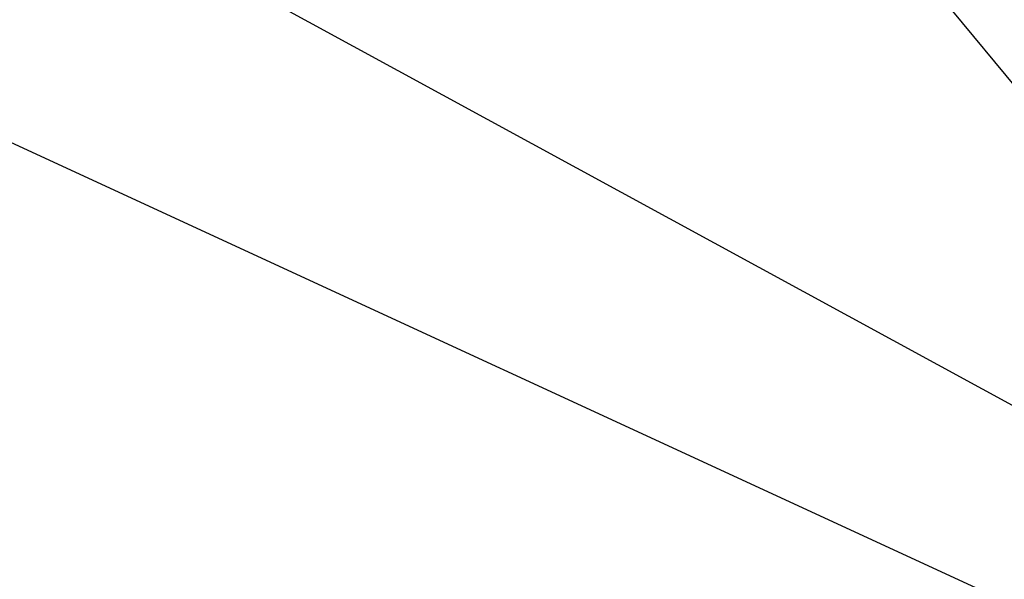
# Model space of a CAD drawing. Extents: x 0 to 0.787, y -0.451 to 0.
# Tile 29 of 32: x 0.576 to 0.675, y -0.395 to -0.339. Entities that reach past the tile are written whole.
import ezdxf

# ---------------------------------------------------------------- set-up
doc = ezdxf.new("R2010")
doc.units = 0
for name, color, linetype in [('L22_SCHUBU_N_A68900__2___REPLAC', 7, 'CONTINUOUS'), ('L3_KORPUS_N_A68900__0___REPLACE', 7, 'CONTINUOUS'), ('L8_SCHUBO_N_A68900__6___REPLACE', 7, 'CONTINUOUS')]:
    doc.layers.add(name, color=color, linetype=linetype)

msp = doc.modelspace()

# ---------------------------------------------------------------- linework, layer by layer
at = {"layer": 'L22_SCHUBU_N_A68900__2___REPLAC', "color": 8}
for points, invisible_edges in [([(0.7465, -0.43, 0.0494), (0.0405, -0.104, 0.0494), (0.0405, -0.43, 0.0494), (0.7465, -0.43, 0.0494)], 13), ([(0.0405, -0.104, 0.0494), (0.7465, -0.43, 0.0494), (0.746513, -0.104, 0.0494), (0.0405, -0.104, 0.0494)], 14), ([(0.746513, -0.104, 0.0334), (0.0405, -0.43, 0.0334), (0.0405, -0.104, 0.0334), (0.746513, -0.104, 0.0334)], 13), ([(0.0405, -0.43, 0.0334), (0.746513, -0.104, 0.0334), (0.7465, -0.43, 0.0334), (0.0405, -0.43, 0.0334)], 14)]:
    msp.add_3dface(points, dxfattribs=dict(at, invisible_edges=invisible_edges))
at = {"layer": 'L3_KORPUS_N_A68900__0___REPLACE', "color": 8}
for points, invisible_edges in [([(0.768, -0.4275, 0.0195), (0.019, -0.019, 0.0195), (0.019, -0.4275, 0.0195), (0.768, -0.4275, 0.0195)], 13), ([(0.019, -0.019, 0.0195), (0.768, -0.4275, 0.0195), (0.768, -0.019, 0.0195), (0.019, -0.019, 0.0195)], 14), ([(0.768, -0.019, 0.0005), (0.019, -0.4275, 0.0005), (0.019, -0.019, 0.0005), (0.768, -0.019, 0.0005)], 13), ([(0.019, -0.4275, 0.0005), (0.768, -0.019, 0.0005), (0.768, -0.4275, 0.0005), (0.019, -0.4275, 0.0005)], 14)]:
    msp.add_3dface(points, dxfattribs=dict(at, invisible_edges=invisible_edges))
at = {"layer": 'L8_SCHUBO_N_A68900__6___REPLACE', "color": 8}
for points, invisible_edges in [([(0.746513, -0.104, 0.2334), (0.476997, -0.43, 0.2334), (0.476997, -0.104, 0.2334), (0.746513, -0.104, 0.2334)], 13), ([(0.476997, -0.43, 0.2334), (0.746513, -0.104, 0.2334), (0.746513, -0.43, 0.2334), (0.476997, -0.43, 0.2334)], 14), ([(0.746513, -0.43, 0.2494), (0.476997, -0.104, 0.2494), (0.476997, -0.43, 0.2494), (0.746513, -0.43, 0.2494)], 13), ([(0.476997, -0.104, 0.2494), (0.746513, -0.43, 0.2494), (0.746513, -0.104, 0.2494), (0.476997, -0.104, 0.2494)], 14)]:
    msp.add_3dface(points, dxfattribs=dict(at, invisible_edges=invisible_edges))

doc.saveas('drawing.dxf')
